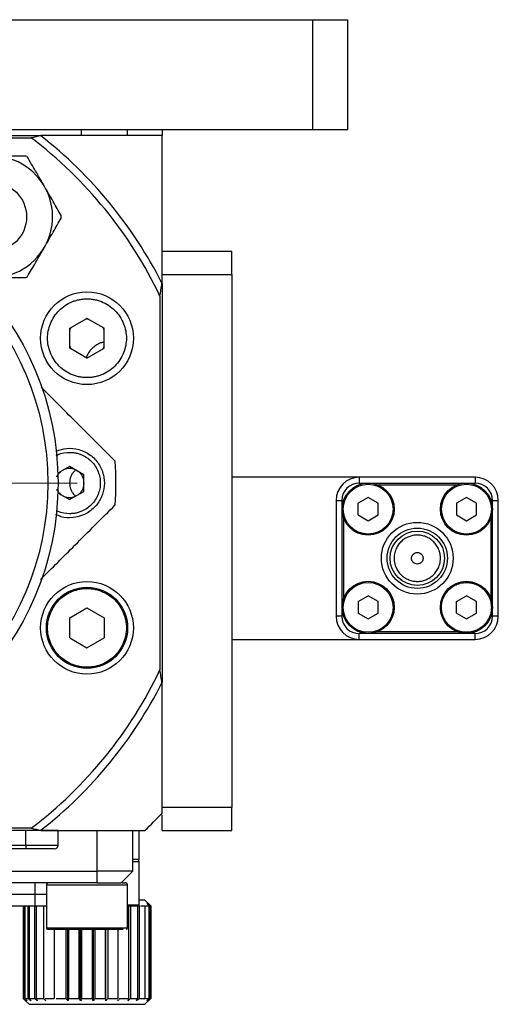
# Model space of a CAD drawing. Header units: inches. Extents: x 2.7 to 30.9, y 2.6 to 27.9.
# Tile 19 of 20: x 21.4 to 23, y 24.5 to 27.9. Entities that reach past the tile are written whole.
import ezdxf

# ---------------------------------------------------------------- set-up
doc = ezdxf.new("R2010")
doc.units = ezdxf.units.IN
doc.header["$MEASUREMENT"] = 0

# ---------------------------------------------------------------- blocks, each defined once
blk = doc.blocks.new('SW_CENTERMARKSYMBOL_8')
at = {"color": 0, "linetype": 'Continuous', "lineweight": 18}
for p, q in [((0, 0.2), (0, 1.0497)), ((0, 0), (0, 0.1)), ((-0.2, 0), (-1.0497, 0)), ((0, 0), (-0.1, 0)), ((0, 0), (0, -0.1)), ((0, 0), (0.1, 0)), ((0.2, 0), (1.0497, 0)), ((0, -0.2), (0, -1.0497))]:
    blk.add_line(p, q, dxfattribs=at)

msp = doc.modelspace()

# ---------------------------------------------------------------- linework, layer by layer
at = {"color": 7, "linetype": 'Continuous', "lineweight": 25}
for p, q in [((18.7076, 27.8851), (22.4084, 27.8851)), ((22.4084, 27.8851), (22.5265, 27.8851)), ((22.4084, 27.5111), (22.4084, 27.8851)), ((22.5265, 27.5111), (22.5265, 27.8851)), ((22.4084, 27.5111), (18.7076, 27.5111)), ((21.621, 27.5111), (21.621, 27.4914)), ((21.7785, 27.4914), (21.7785, 27.5111)), ((21.8966, 27.5111), (21.8966, 27.4914)), ((22.5265, 27.5111), (22.4084, 27.5111)), ((19.6323, 27.4914), (21.4836, 27.4914)), ((20.6375, 27.4835), (21.4512, 27.4835)), ((21.4836, 27.4914), (21.484, 27.4904)), ((22.1328, 27.0977), (21.8966, 27.0977)), ((22.1328, 27.019), (22.1328, 27.0977)), ((21.8966, 27.019), (22.1328, 27.019)), ((22.1328, 27.019), (22.1328, 25.2079)), ((21.8966, 26.9886), (21.8966, 25.6321)), ((21.8887, 26.9455), (21.8887, 25.6751)), ((21.582, 26.8363), (21.6407, 26.8701)), ((21.6407, 26.8674), (21.6335, 26.866)), ((21.6993, 26.8363), (21.6407, 26.8701)), ((21.6478, 26.866), (21.6407, 26.8674)), ((21.582, 26.7686), (21.582, 26.8363)), ((21.6993, 26.7686), (21.6993, 26.8363)), ((21.6407, 26.7347), (21.582, 26.7686)), ((21.6335, 26.7388), (21.6407, 26.7375)), ((21.6407, 26.7347), (21.6993, 26.7686)), ((21.6407, 26.7375), (21.6478, 26.7388)), ((21.5816, 26.3668), (21.5417, 26.3437)), ((21.6305, 26.3386), (21.5816, 26.3668)), ((21.6305, 26.2821), (21.6305, 26.3386)), ((22.5659, 26.33), (22.1328, 26.33)), ((22.5659, 26.33), (22.5659, 26.3103)), ((22.9596, 26.33), (22.5659, 26.33)), ((22.5659, 26.3103), (22.9596, 26.3103)), ((22.627, 26.3047), (22.899, 26.3047)), ((22.9596, 26.33), (22.9596, 26.3103)), ((21.5417, 26.2769), (21.5816, 26.2538)), ((21.5816, 26.2538), (21.6305, 26.2821)), ((22.4871, 26.2512), (22.5068, 26.2512)), ((22.4871, 26.2512), (22.4871, 25.8575)), ((22.5068, 26.2512), (22.5068, 25.8575)), ((22.596, 26.2611), (22.5619, 26.2414)), ((22.5619, 26.202), (22.5619, 26.2414)), ((22.6301, 26.2414), (22.596, 26.2611)), ((22.6301, 26.202), (22.6301, 26.2414)), ((22.93, 26.2611), (22.8959, 26.2414)), ((22.8959, 26.2414), (22.8959, 26.202)), ((22.9641, 26.2414), (22.93, 26.2611)), ((22.9641, 26.202), (22.9641, 26.2414)), ((23.0186, 25.8575), (23.0186, 26.2512)), ((23.0186, 26.2512), (23.0383, 26.2512)), ((23.0383, 25.8575), (23.0383, 26.2512)), ((22.513, 25.9187), (22.513, 26.1907)), ((22.5619, 26.202), (22.596, 26.1824)), ((22.596, 26.1824), (22.6301, 26.202)), ((22.8959, 26.202), (22.93, 26.1824)), ((22.93, 26.1824), (22.9641, 26.202)), ((23.013, 26.1907), (23.013, 25.9187)), ((22.5619, 25.9073), (22.596, 25.927)), ((22.5619, 25.9073), (22.5619, 25.868)), ((22.6301, 25.9073), (22.596, 25.927)), ((22.6301, 25.868), (22.6301, 25.9073)), ((22.8959, 25.9073), (22.93, 25.927)), ((22.8959, 25.868), (22.8959, 25.9073)), ((22.9641, 25.9073), (22.93, 25.927)), ((22.9641, 25.868), (22.9641, 25.9073)), ((21.582, 25.852), (21.6407, 25.8859)), ((21.6407, 25.8859), (21.6993, 25.852)), ((21.582, 25.7843), (21.582, 25.852)), ((21.6993, 25.852), (21.6993, 25.7843)), ((22.5068, 25.8575), (22.4871, 25.8575)), ((22.5619, 25.868), (22.596, 25.8483)), ((22.596, 25.8483), (22.6301, 25.868)), ((22.8959, 25.868), (22.93, 25.8483)), ((22.93, 25.8483), (22.9641, 25.868)), ((23.0383, 25.8575), (23.0186, 25.8575)), ((22.899, 25.8047), (22.627, 25.8047)), ((21.582, 25.7843), (21.6407, 25.7505)), ((21.6407, 25.7505), (21.6993, 25.7843)), ((22.1328, 25.7788), (22.5659, 25.7788)), ((22.9596, 25.7985), (22.5659, 25.7985)), ((22.5659, 25.7788), (22.5659, 25.7985)), ((22.5659, 25.7788), (22.9596, 25.7788)), ((22.9596, 25.7788), (22.9596, 25.7985)), ((21.8966, 25.6321), (21.8955, 25.6313)), ((22.1328, 25.2079), (21.8966, 25.2079)), ((22.1328, 25.1292), (22.1328, 25.2079)), ((21.8966, 25.1292), (21.8966, 25.1821)), ((21.4512, 25.1371), (20.6375, 25.1371)), ((21.4836, 25.1292), (19.6323, 25.1292)), ((21.4329, 25.0792), (21.4329, 25.1292)), ((21.5422, 25.1292), (21.4836, 25.1292)), ((21.5422, 25.0792), (21.5422, 25.1292)), ((21.7962, 24.9914), (21.7962, 25.1292)), ((21.8178, 25.0308), (21.8178, 25.1292)), ((21.8966, 25.1292), (22.1328, 25.1292)), ((19.6831, 25.0792), (21.4329, 25.0792)), ((21.4329, 25.0667), (19.6831, 25.0667)), ((21.4329, 25.0792), (21.4329, 25.0667)), ((21.4329, 25.0792), (21.5422, 25.0792)), ((21.5297, 25.0667), (21.4329, 25.0667)), ((21.8178, 25.0308), (21.7962, 25.0308)), ((21.8178, 24.8772), (21.8178, 25.0229)), ((19.4419, 24.9914), (21.6741, 24.9914)), ((21.7962, 24.9914), (21.6741, 24.9914)), ((21.6741, 24.9914), (21.6741, 24.952)), ((21.7568, 24.952), (21.7962, 24.9914)), ((21.6741, 24.952), (19.4419, 24.952)), ((21.5029, 24.9469), (21.5029, 24.7985)), ((21.6741, 24.952), (21.7568, 24.952)), ((21.7785, 24.7985), (21.7785, 24.9469)), ((21.306, 24.9127), (21.4635, 24.9127)), ((21.4635, 24.9127), (21.5029, 24.9127)), ((21.4635, 24.9127), (21.4635, 24.8733)), ((21.306, 24.8733), (21.4635, 24.8733)), ((21.4242, 24.8733), (21.4242, 24.5583)), ((21.4281, 24.5583), (21.4281, 24.8733)), ((21.4297, 24.8733), (21.4297, 24.5583)), ((21.4413, 24.5583), (21.4413, 24.8733)), ((21.4445, 24.8733), (21.4445, 24.5583)), ((21.4632, 24.5583), (21.4632, 24.8733)), ((21.4635, 24.8733), (21.5029, 24.8733)), ((21.4678, 24.8733), (21.4678, 24.5583)), ((21.4928, 24.8733), (21.4928, 24.5583)), ((21.7826, 24.5583), (21.7826, 24.8733)), ((21.7884, 24.8733), (21.7884, 24.5583)), ((21.8135, 24.5583), (21.8135, 24.8733)), ((21.8167, 24.8745), (21.8181, 24.8733)), ((21.8375, 24.893), (21.8178, 24.893)), ((21.8181, 24.8733), (21.8181, 24.5583)), ((21.8225, 24.8733), (21.8368, 24.8733)), ((21.8368, 24.8733), (21.8368, 24.5583)), ((21.8574, 24.8731), (21.8375, 24.893)), ((21.84, 24.8733), (21.8516, 24.8733)), ((21.8516, 24.5583), (21.8516, 24.8733)), ((21.8532, 24.8733), (21.8572, 24.8733)), ((21.8532, 24.8733), (21.8532, 24.5583)), ((21.8572, 24.5583), (21.8572, 24.8733)), ((21.8572, 24.8733), (21.8572, 24.5583)), ((21.57, 24.5583), (21.57, 24.7946)), ((21.5761, 24.5504), (21.5761, 24.7946)), ((21.5774, 24.7946), (21.5774, 24.5583)), ((21.6141, 24.5583), (21.6141, 24.7946)), ((21.6188, 24.5504), (21.6188, 24.7946)), ((21.6219, 24.7946), (21.6219, 24.5583)), ((21.6593, 24.5583), (21.6593, 24.7946)), ((21.6624, 24.5504), (21.6624, 24.7946)), ((21.6671, 24.7946), (21.6671, 24.5583)), ((21.7038, 24.5583), (21.7038, 24.7946)), ((21.7051, 24.5504), (21.7051, 24.7946)), ((21.7113, 24.7946), (21.7113, 24.5583)), ((21.4242, 24.5583), (21.4281, 24.5583)), ((21.4297, 24.5583), (21.4413, 24.5583)), ((21.4319, 24.5506), (21.4438, 24.5387)), ((21.4438, 24.5387), (21.8375, 24.5387)), ((21.4445, 24.5583), (21.4632, 24.5583)), ((21.4678, 24.5583), (21.4928, 24.5583)), ((21.4987, 24.5583), (21.529, 24.5583)), ((21.5358, 24.5583), (21.57, 24.5583)), ((21.5774, 24.5583), (21.6141, 24.5583)), ((21.6219, 24.5583), (21.6593, 24.5583)), ((21.6671, 24.5583), (21.7038, 24.5583)), ((21.7113, 24.5583), (21.7455, 24.5583)), ((21.7523, 24.5583), (21.7826, 24.5583)), ((21.7884, 24.5583), (21.8135, 24.5583)), ((21.8181, 24.5583), (21.8368, 24.5583)), ((21.8375, 24.5387), (21.8574, 24.5585)), ((21.84, 24.5583), (21.8516, 24.5583)), ((21.8532, 24.5583), (21.8572, 24.5583))]:
    msp.add_line(p, q, dxfattribs=at)
at = {"color": 8, "linetype": 'Continuous', "lineweight": 25}
for p, q in [((21.6741, 25.1292), (21.6741, 24.9914)), ((21.8178, 25.0229), (21.7962, 25.0229)), ((21.4635, 24.952), (21.4635, 24.9127)), ((21.7785, 24.8772), (21.8178, 24.8772)), ((21.5029, 24.7985), (21.7785, 24.7985)), ((21.529, 24.7946), (21.529, 24.5583)), ((21.7455, 24.7946), (21.7455, 24.5583))]:
    msp.add_line(p, q, dxfattribs=at)
at = {"color": 7, "linetype": 'Continuous', "lineweight": 25}
for centre, radius in [((21.3172, 27.2151), 0.1181), ((20.558, 26.3103), 0.9843), ((20.558, 26.3103), 0.9497), ((21.6407, 26.8024), 0.1575), ((22.596, 26.2217), 0.0886), ((22.93, 26.2217), 0.0886), ((22.763, 26.0547), 0.122), ((22.763, 26.0547), 0.1024), ((22.763, 26.0547), 0.0925), ((21.6407, 25.8182), 0.1575), ((22.596, 25.8877), 0.0886), ((22.93, 25.8877), 0.0886), ((21.6407, 25.8182), 0.1378)]:
    msp.add_circle(centre, radius, dxfattribs=at)
for centre, radius, start, end in [((20.558, 26.3103), 1.4746, 25.518, 52.7168), ((20.558, 26.3103), 1.5, 26.9142, 51.878), ((21.3172, 27.2151), 0.2067, 246.1543, 90), ((21.3172, 27.2151), 0.2362, 358.955, 1.045), ((21.3172, 27.2151), 0.2362, 298.955, 301.045), ((20.558, 26.3103), 1.1811, 356.4096, 3.5904), ((22.5659, 26.2512), 0.0787, 90, 180), ((22.5659, 26.2512), 0.0591, 90, 180), ((22.9596, 26.2512), 0.0787, 0, 90), ((22.9596, 26.2512), 0.0591, 0, 90), ((22.5659, 25.8575), 0.0787, 180, 270), ((22.5659, 25.8575), 0.0591, 180, 270), ((22.9596, 25.8575), 0.0591, 270, 0), ((22.9596, 25.8575), 0.0787, 270, 0), ((20.558, 26.3103), 1.4746, 307.2832, 334.482), ((20.558, 26.3103), 1.5, 308.122, 333.0858), ((21.5297, 25.0792), 0.0125, 270, 0), ((21.81, 25.0229), 0.00787, 0, 90), ((21.8139, 24.8772), 0.00394, 270, 0), ((21.5068, 24.7985), 0.00394, 180, 270), ((21.7745, 24.7985), 0.00394, 270, 0)]:
    msp.add_arc(centre, radius, start, end, dxfattribs=at)
for points in [[(21.484, 27.4904), (21.4731, 27.4881), (21.4621, 27.4858), (21.4512, 27.4835)], [(21.8955, 26.9893), (21.8959, 26.989), (21.8962, 26.9888), (21.8966, 26.9886)], [(21.8375, 25.1292), (21.8573, 25.149), (21.877, 25.1687), (21.8966, 25.1883)], [(21.4512, 25.1371), (21.4621, 25.1348), (21.4731, 25.1325), (21.484, 25.1303)], [(21.484, 25.1303), (21.4839, 25.1299), (21.4838, 25.1296), (21.4836, 25.1292)], [(21.8516, 24.8733), (21.8493, 24.8759), (21.847, 24.8786), (21.8447, 24.8812)], [(21.8447, 24.8812), (21.8476, 24.8786), (21.8504, 24.8759), (21.8532, 24.8733)], [(21.4242, 24.5583), (21.4268, 24.5557), (21.4294, 24.5531), (21.432, 24.5504)], [(21.4366, 24.5504), (21.4337, 24.5531), (21.4309, 24.5557), (21.4281, 24.5583)], [(21.4297, 24.5583), (21.432, 24.5557), (21.4343, 24.5531), (21.4366, 24.5504)], [(21.4501, 24.5504), (21.4471, 24.5531), (21.4442, 24.5557), (21.4413, 24.5583)], [(21.4445, 24.5583), (21.4463, 24.5557), (21.4482, 24.5531), (21.4501, 24.5504)], [(21.4719, 24.5504), (21.469, 24.5531), (21.4661, 24.5557), (21.4632, 24.5583)], [(21.4678, 24.5583), (21.4691, 24.5557), (21.4705, 24.5531), (21.4719, 24.5504)], [(21.4929, 24.5583), (21.4957, 24.5557), (21.4984, 24.5531), (21.5011, 24.5504)], [(21.5761, 24.5504), (21.5741, 24.5531), (21.572, 24.5557), (21.57, 24.5583)], [(21.5774, 24.5583), (21.577, 24.5557), (21.5766, 24.5531), (21.5761, 24.5504)], [(21.6188, 24.5504), (21.6172, 24.5531), (21.6156, 24.5557), (21.6141, 24.5583)], [(21.6219, 24.5583), (21.6209, 24.5557), (21.6198, 24.5531), (21.6188, 24.5504)], [(21.6624, 24.5504), (21.6614, 24.5531), (21.6603, 24.5557), (21.6593, 24.5583)], [(21.6671, 24.5583), (21.6656, 24.5557), (21.664, 24.5531), (21.6624, 24.5504)], [(21.7051, 24.5504), (21.7046, 24.5531), (21.7042, 24.5557), (21.7038, 24.5583)], [(21.7113, 24.5583), (21.7092, 24.5557), (21.7071, 24.5531), (21.7051, 24.5504)], [(21.745, 24.5504), (21.7475, 24.5531), (21.7499, 24.5557), (21.7524, 24.5583)], [(21.7884, 24.5583), (21.7857, 24.5557), (21.783, 24.5531), (21.7802, 24.5504)], [(21.7802, 24.5504), (21.781, 24.5531), (21.7818, 24.5557), (21.7826, 24.5583)], [(21.8181, 24.5583), (21.8152, 24.5557), (21.8123, 24.5531), (21.8094, 24.5504)], [(21.8094, 24.5504), (21.8108, 24.5531), (21.8121, 24.5557), (21.8135, 24.5583)], [(21.8532, 24.5583), (21.8504, 24.5557), (21.8476, 24.5531), (21.8447, 24.5504)], [(21.8447, 24.5504), (21.847, 24.5531), (21.8493, 24.5557), (21.8516, 24.5583)]]:
    msp.add_open_spline(points, degree=3, dxfattribs=at)
for points, knots in [([(21.8966, 27.4914), (21.8311, 27.4914), (21.7645, 27.4914), (21.6274, 27.4914), (21.557, 27.4914), (21.4836, 27.4914)], [0, 0, 0, 0, 0.5, 0.5, 1, 1, 1, 1]), ([(21.8966, 26.9886), (21.8966, 27.035), (21.8966, 27.0799), (21.8966, 27.1672), (21.8966, 27.2097), (21.8966, 27.3344), (21.8966, 27.414), (21.8966, 27.4914)], [0, 0, 0, 0, 0.25, 0.25, 0.5, 0.5, 1, 1, 1, 1]), ([(21.4346, 27.4218), (21.4161, 27.4218), (21.3973, 27.4218), (21.3681, 27.4218), (21.3582, 27.4218), (21.3379, 27.4218), (21.3276, 27.4218), (21.3172, 27.4218)], [0, 0, 0, 0, 0.5, 0.5, 0.75, 0.75, 1, 1, 1, 1]), ([(21.4962, 27.3184), (21.4859, 27.3363), (21.4759, 27.3536), (21.4612, 27.3791), (21.4563, 27.3875), (21.4468, 27.404), (21.4421, 27.4121), (21.4375, 27.4201)], [0, 0, 0, 0, 0.5, 0.5, 0.75, 0.75, 1, 1, 1, 1]), ([(21.5534, 27.2194), (21.5444, 27.235), (21.5352, 27.2509), (21.5209, 27.2756), (21.5161, 27.2839), (21.5063, 27.301), (21.5012, 27.3097), (21.4962, 27.3184)], [0, 0, 0, 0, 0.5, 0.5, 0.75, 0.75, 1, 1, 1, 1]), ([(21.4962, 27.1117), (21.5062, 27.1291), (21.516, 27.146), (21.5303, 27.1708), (21.535, 27.179), (21.5443, 27.1951), (21.5489, 27.203), (21.5534, 27.2108)], [0, 0, 0, 0, 0.5, 0.5, 0.75, 0.75, 1, 1, 1, 1]), ([(21.439, 27.0127), (21.448, 27.0283), (21.4572, 27.0442), (21.4714, 27.0689), (21.4763, 27.0772), (21.4861, 27.0943), (21.4912, 27.103), (21.4962, 27.1117)], [0, 0, 0, 0, 0.5, 0.5, 0.75, 0.75, 1, 1, 1, 1]), ([(21.3172, 27.0084), (21.3372, 27.0084), (21.3567, 27.0084), (21.3854, 27.0084), (21.3949, 27.0084), (21.4135, 27.0084), (21.4226, 27.0084), (21.4316, 27.0084)], [0, 0, 0, 0, 0.5, 0.5, 0.75, 0.75, 1, 1, 1, 1]), ([(21.8887, 26.9455), (21.8898, 26.9528), (21.8921, 26.9674), (21.8944, 26.982), (21.8955, 26.9893)], [0, 0, 0, 0, 0.497122, 1, 1, 1, 1]), ([(21.6407, 26.6686), (21.6383, 26.6686), (21.6334, 26.6687), (21.6262, 26.6693), (21.6191, 26.6702), (21.6121, 26.6716), (21.6051, 26.6733), (21.5982, 26.6754), (21.5851, 26.6802), (21.5666, 26.6897), (21.5454, 26.7071), (21.528, 26.7284), (21.5157, 26.7522), (21.5084, 26.7772), (21.506, 26.8024), (21.5084, 26.8277), (21.5157, 26.8527), (21.528, 26.8765), (21.5454, 26.8977), (21.5666, 26.9151), (21.5867, 26.9255), (21.6033, 26.9312), (21.6155, 26.9341), (21.628, 26.936), (21.6364, 26.9362), (21.6407, 26.9363)], [0, 0, 0, 0, 0.017281, 0.034439, 0.051523, 0.068584, 0.085672, 0.102838, 0.120131, 0.185085, 0.250089, 0.315042, 0.380046, 0.440005, 0.500014, 0.559974, 0.619983, 0.684936, 0.74994, 0.814894, 0.879897, 0.910049, 0.939936, 0.96983, 1, 1, 1, 1]), ([(21.6407, 26.9363), (21.6431, 26.9363), (21.6479, 26.9362), (21.6551, 26.9356), (21.6622, 26.9346), (21.6693, 26.9333), (21.6763, 26.9316), (21.6832, 26.9294), (21.6962, 26.9247), (21.7147, 26.9151), (21.736, 26.8977), (21.7534, 26.8765), (21.7657, 26.8527), (21.773, 26.8277), (21.7753, 26.8024), (21.773, 26.7772), (21.7657, 26.7522), (21.7534, 26.7284), (21.736, 26.7071), (21.7147, 26.6897), (21.6946, 26.6794), (21.6781, 26.6737), (21.6658, 26.6707), (21.6533, 26.6689), (21.6449, 26.6687), (21.6407, 26.6686)], [0, 0, 0, 0, 0.017281, 0.034439, 0.051523, 0.068584, 0.085672, 0.102838, 0.120131, 0.185085, 0.250089, 0.315042, 0.380046, 0.440005, 0.500014, 0.559974, 0.619983, 0.684936, 0.74994, 0.814894, 0.879897, 0.910049, 0.939936, 0.96983, 1, 1, 1, 1]), ([(21.5874, 26.8394), (21.5871, 26.839), (21.5847, 26.8361), (21.5832, 26.8327), (21.582, 26.8297)], [0, 0, 0, 0, 0.150437, 1, 1, 1, 1]), ([(21.6993, 26.8297), (21.6981, 26.8327), (21.6967, 26.8361), (21.6943, 26.839), (21.6939, 26.8394)], [0, 0, 0, 0, 0.847252, 1, 1, 1, 1]), ([(21.582, 26.7751), (21.5832, 26.7722), (21.5847, 26.7687), (21.5871, 26.7659), (21.5874, 26.7655)], [0, 0, 0, 0, 0.847252, 1, 1, 1, 1]), ([(21.6993, 26.7888), (21.6951, 26.7882), (21.6848, 26.7868), (21.6705, 26.7784), (21.6564, 26.7671), (21.6447, 26.753), (21.6396, 26.7421), (21.6371, 26.7366)], [0, 0, 0, 0, 0.149876, 0.362282, 0.574937, 0.787345, 1, 1, 1, 1]), ([(21.6939, 26.7655), (21.6943, 26.7659), (21.6967, 26.7687), (21.6981, 26.7722), (21.6993, 26.7751)], [0, 0, 0, 0, 0.150435, 1, 1, 1, 1]), ([(21.7368, 26.3843), (21.6917, 26.4293), (21.6083, 26.5127), (21.5239, 26.5972), (21.4851, 26.636)], [0, 0, 0, 0, 0.540743, 1, 1, 1, 1]), ([(21.5361, 26.4186), (21.5477, 26.4225), (21.5727, 26.4311), (21.6138, 26.4264), (21.6524, 26.4081), (21.6818, 26.3773), (21.6984, 26.3396), (21.7014, 26.2999), (21.6918, 26.2624), (21.6768, 26.239), (21.6573, 26.2184), (21.6326, 26.2011), (21.5931, 26.1909), (21.5587, 26.1915), (21.5408, 26.2008), (21.5353, 26.2037)], [0, 0, 0, 0, 0.080531, 0.173379, 0.266047, 0.35523, 0.439608, 0.520016, 0.598565, 0.677675, 0.692217, 0.780106, 0.867865, 0.95893, 1, 1, 1, 1]), ([(21.5362, 26.4037), (21.5385, 26.4049), (21.5523, 26.4125), (21.5683, 26.4137), (21.5816, 26.4146)], [0, 0, 0, 0, 0.167901, 1, 1, 1, 1]), ([(21.5816, 26.4146), (21.5838, 26.4146), (21.5882, 26.4145), (21.5947, 26.4139), (21.6012, 26.4129), (21.6076, 26.4114), (21.6139, 26.4096), (21.6246, 26.4057), (21.6393, 26.3982), (21.6559, 26.3846), (21.6695, 26.368), (21.679, 26.3495), (21.6847, 26.33), (21.6866, 26.3103), (21.6847, 26.2906), (21.679, 26.2712), (21.6695, 26.2526), (21.6559, 26.236), (21.6393, 26.2225), (21.6227, 26.2139), (21.6076, 26.209), (21.5947, 26.2064), (21.586, 26.2061), (21.5816, 26.206)], [0, 0, 0, 0, 0.020146, 0.040136, 0.06005, 0.079967, 0.099967, 0.120131, 0.18508, 0.250093, 0.315042, 0.380056, 0.440011, 0.500029, 0.559984, 0.620002, 0.684951, 0.749965, 0.814914, 0.879927, 0.920044, 0.959855, 1, 1, 1, 1]), ([(21.5536, 26.3506), (21.5512, 26.3488), (21.5463, 26.3451), (21.5405, 26.3381), (21.5379, 26.3326), (21.5368, 26.3302)], [0, 0, 0, 0, 0.325044, 0.699625, 1, 1, 1, 1]), ([(21.6045, 26.3536), (21.6029, 26.3545), (21.596, 26.3583), (21.5816, 26.3604), (21.5673, 26.3583), (21.5603, 26.3545), (21.5588, 26.3536)], [0, 0, 0, 0, 0.112223, 0.500255, 0.888288, 1, 1, 1, 1]), ([(21.6022, 26.3548), (21.6011, 26.3539), (21.5968, 26.3505), (21.591, 26.3429), (21.5838, 26.3292), (21.5802, 26.3103), (21.5838, 26.2914), (21.591, 26.2777), (21.5968, 26.2701), (21.6011, 26.2667), (21.6022, 26.2658)], [0, 0, 0, 0, 0.0423746, 0.1615074, 0.2808489, 0.4999987, 0.7191486, 0.8382813, 0.9576226, 1, 1, 1, 1]), ([(21.6308, 26.3103), (21.6302, 26.3165), (21.6292, 26.3261), (21.623, 26.3375), (21.617, 26.3451), (21.612, 26.3488), (21.6097, 26.3506)], [0, 0, 0, 0, 0.390753, 0.603135, 0.815963, 1, 1, 1, 1]), ([(21.6097, 26.27), (21.612, 26.2718), (21.617, 26.2755), (21.623, 26.2831), (21.6292, 26.2945), (21.6302, 26.3041), (21.6308, 26.3103)], [0, 0, 0, 0, 0.184248, 0.396574, 0.609348, 1, 1, 1, 1]), ([(22.596, 26.1371), (22.5493, 26.1371), (22.5113, 26.175), (22.5113, 26.2684), (22.5493, 26.3064), (22.596, 26.3064)], [0, 0, 0, 0, 0.5, 0.5, 1, 1, 1, 1]), ([(22.596, 26.3064), (22.6427, 26.3064), (22.6806, 26.2684), (22.6806, 26.175), (22.6427, 26.1371), (22.596, 26.1371)], [0, 0, 0, 0, 0.5, 0.5, 1, 1, 1, 1]), ([(22.93, 26.1371), (22.8833, 26.1371), (22.8454, 26.175), (22.8454, 26.2684), (22.8833, 26.3064), (22.93, 26.3064)], [0, 0, 0, 0, 0.5, 0.5, 1, 1, 1, 1]), ([(22.93, 26.3064), (22.9768, 26.3064), (23.0147, 26.2684), (23.0147, 26.175), (22.9768, 26.1371), (22.93, 26.1371)], [0, 0, 0, 0, 0.5, 0.5, 1, 1, 1, 1]), ([(21.5371, 26.2898), (21.5381, 26.2876), (21.5406, 26.2823), (21.5463, 26.2755), (21.5512, 26.2718), (21.5535, 26.27)], [0, 0, 0, 0, 0.281258, 0.666699, 1, 1, 1, 1]), ([(21.4827, 25.9823), (21.5217, 26.0212), (21.6069, 26.1065), (21.6911, 26.1906), (21.7368, 26.2363)], [0, 0, 0, 0, 0.456537, 1, 1, 1, 1]), ([(21.5588, 26.267), (21.5603, 26.2661), (21.5673, 26.2623), (21.5816, 26.2602), (21.5959, 26.2623), (21.6029, 26.2661), (21.6044, 26.267)], [0, 0, 0, 0, 0.1122233, 0.5002562, 0.8882891, 1, 1, 1, 1]), ([(21.5816, 26.206), (21.5683, 26.2069), (21.5528, 26.2079), (21.5395, 26.2152), (21.5377, 26.2162)], [0, 0, 0, 0, 0.862386, 1, 1, 1, 1]), ([(22.8418, 26.0547), (22.8417, 26.0563), (22.8417, 26.0597), (22.8412, 26.0646), (22.8404, 26.0694), (22.8393, 26.0743), (22.838, 26.079), (22.835, 26.0872), (22.8293, 26.0982), (22.8191, 26.1107), (22.8066, 26.121), (22.7926, 26.1282), (22.7779, 26.1325), (22.763, 26.1339), (22.7482, 26.1325), (22.7335, 26.1282), (22.7195, 26.121), (22.707, 26.1107), (22.6967, 26.0982), (22.6902, 26.0857), (22.6865, 26.0743), (22.6846, 26.0646), (22.6844, 26.058), (22.6843, 26.0547)], [0, 0, 0, 0, 0.020143, 0.040132, 0.060045, 0.079962, 0.099964, 0.120131, 0.185069, 0.250093, 0.315032, 0.380056, 0.44, 0.500029, 0.559973, 0.620002, 0.68494, 0.749964, 0.814903, 0.879927, 0.92004, 0.95985, 1, 1, 1, 1]), ([(22.7433, 26.0547), (22.7434, 26.0555), (22.7434, 26.0572), (22.7439, 26.0596), (22.7448, 26.0624), (22.7464, 26.0656), (22.7498, 26.0697), (22.7554, 26.0734), (22.763, 26.0748), (22.7706, 26.0734), (22.7762, 26.0697), (22.7796, 26.0656), (22.7814, 26.0621), (22.7825, 26.0584), (22.7826, 26.0559), (22.7827, 26.0547)], [0, 0, 0, 0, 0.040161, 0.080076, 0.120385, 0.185366, 0.250689, 0.380301, 0.500046, 0.619792, 0.749403, 0.814385, 0.879708, 0.939771, 1, 1, 1, 1]), ([(22.6843, 26.0547), (22.6843, 26.053), (22.6844, 26.0497), (22.6848, 26.0448), (22.6856, 26.0399), (22.6867, 26.0351), (22.6881, 26.0304), (22.691, 26.0222), (22.6967, 26.0111), (22.707, 25.9986), (22.7195, 25.9884), (22.7335, 25.9812), (22.7482, 25.9769), (22.763, 25.9755), (22.7779, 25.9769), (22.7926, 25.9812), (22.8066, 25.9884), (22.8191, 25.9986), (22.8293, 26.0111), (22.8358, 26.0237), (22.8395, 26.035), (22.8414, 26.0448), (22.8416, 26.0514), (22.8418, 26.0547)], [0, 0, 0, 0, 0.020143, 0.040132, 0.060045, 0.079962, 0.099964, 0.120131, 0.185069, 0.250093, 0.315032, 0.380056, 0.44, 0.500029, 0.559973, 0.620002, 0.68494, 0.749964, 0.814903, 0.879927, 0.92004, 0.95985, 1, 1, 1, 1]), ([(22.7827, 26.0547), (22.7827, 26.0539), (22.7826, 26.0522), (22.7821, 26.0498), (22.7812, 26.0469), (22.7796, 26.0438), (22.7762, 26.0396), (22.7706, 26.036), (22.763, 26.0345), (22.7554, 26.036), (22.7498, 26.0396), (22.7464, 26.0438), (22.7446, 26.0473), (22.7435, 26.051), (22.7434, 26.0534), (22.7433, 26.0547)], [0, 0, 0, 0, 0.040161, 0.080076, 0.120385, 0.185366, 0.250689, 0.380301, 0.500046, 0.619792, 0.749403, 0.814385, 0.879708, 0.939771, 1, 1, 1, 1]), ([(22.596, 25.803), (22.5493, 25.803), (22.5113, 25.8409), (22.5113, 25.9344), (22.5493, 25.9723), (22.596, 25.9723)], [0, 0, 0, 0, 0.5, 0.5, 1, 1, 1, 1]), ([(22.596, 25.9723), (22.6427, 25.9723), (22.6806, 25.9344), (22.6806, 25.8409), (22.6427, 25.803), (22.596, 25.803)], [0, 0, 0, 0, 0.5, 0.5, 1, 1, 1, 1]), ([(22.93, 25.803), (22.9283, 25.803), (22.9247, 25.8031), (22.9194, 25.8036), (22.9142, 25.8044), (22.909, 25.8056), (22.9039, 25.8071), (22.8951, 25.8102), (22.8832, 25.8164), (22.8698, 25.8274), (22.8588, 25.8408), (22.851, 25.8559), (22.8464, 25.8717), (22.8449, 25.8876), (22.8464, 25.9036), (22.851, 25.9194), (22.8588, 25.9345), (22.8698, 25.9479), (22.8832, 25.9589), (22.8967, 25.9659), (22.9089, 25.9699), (22.9194, 25.9719), (22.9265, 25.9722), (22.93, 25.9723)], [0, 0, 0, 0, 0.020144, 0.040133, 0.060046, 0.079963, 0.099965, 0.120131, 0.185072, 0.250093, 0.315035, 0.380056, 0.440003, 0.500029, 0.559976, 0.620002, 0.684943, 0.749964, 0.814906, 0.879927, 0.920041, 0.959851, 1, 1, 1, 1]), ([(22.93, 25.9723), (22.9318, 25.9723), (22.9354, 25.9722), (22.9407, 25.9717), (22.9459, 25.9709), (22.9511, 25.9697), (22.9562, 25.9682), (22.9649, 25.9651), (22.9769, 25.9589), (22.9903, 25.9479), (23.0013, 25.9345), (23.0091, 25.9194), (23.0137, 25.9036), (23.0152, 25.8877), (23.0137, 25.8717), (23.0091, 25.8559), (23.0013, 25.8408), (22.9903, 25.8274), (22.9769, 25.8164), (22.9634, 25.8094), (22.9512, 25.8055), (22.9407, 25.8034), (22.9336, 25.8031), (22.93, 25.803)], [0, 0, 0, 0, 0.020144, 0.040133, 0.060046, 0.079963, 0.099965, 0.120131, 0.185072, 0.250093, 0.315035, 0.380056, 0.440003, 0.500029, 0.559976, 0.620002, 0.684943, 0.749964, 0.814906, 0.879927, 0.920041, 0.959851, 1, 1, 1, 1]), ([(21.6407, 25.6843), (21.6383, 25.6844), (21.6334, 25.6844), (21.6262, 25.685), (21.6191, 25.686), (21.6121, 25.6873), (21.6051, 25.6891), (21.5982, 25.6912), (21.5851, 25.6959), (21.5666, 25.7055), (21.5454, 25.7229), (21.528, 25.7441), (21.5157, 25.7679), (21.5084, 25.7929), (21.506, 25.8182), (21.5084, 25.8434), (21.5157, 25.8684), (21.528, 25.8922), (21.5454, 25.9135), (21.5666, 25.9309), (21.5867, 25.9412), (21.6033, 25.9469), (21.6155, 25.9499), (21.628, 25.9517), (21.6364, 25.9519), (21.6407, 25.952)], [0, 0, 0, 0, 0.017281, 0.034439, 0.051523, 0.068584, 0.085672, 0.102838, 0.120131, 0.185085, 0.250089, 0.315042, 0.380046, 0.440005, 0.500014, 0.559974, 0.619983, 0.684936, 0.74994, 0.814894, 0.879897, 0.910049, 0.939936, 0.96983, 1, 1, 1, 1]), ([(21.6407, 25.952), (21.6431, 25.952), (21.6479, 25.9519), (21.6551, 25.9513), (21.6622, 25.9504), (21.6693, 25.949), (21.6763, 25.9473), (21.6832, 25.9452), (21.6962, 25.9404), (21.7147, 25.9309), (21.736, 25.9135), (21.7534, 25.8922), (21.7657, 25.8684), (21.773, 25.8434), (21.7753, 25.8182), (21.773, 25.7929), (21.7657, 25.768), (21.7534, 25.7441), (21.736, 25.7229), (21.7147, 25.7055), (21.6946, 25.6951), (21.6781, 25.6894), (21.6658, 25.6865), (21.6533, 25.6847), (21.6449, 25.6844), (21.6407, 25.6843)], [0, 0, 0, 0, 0.017281, 0.034439, 0.051523, 0.068584, 0.085672, 0.102838, 0.120131, 0.185085, 0.250089, 0.315042, 0.380046, 0.440005, 0.500014, 0.559974, 0.619983, 0.684936, 0.74994, 0.814894, 0.879897, 0.910049, 0.939936, 0.96983, 1, 1, 1, 1]), ([(21.8955, 25.6313), (21.8944, 25.6386), (21.8921, 25.6532), (21.8898, 25.6678), (21.8887, 25.6751)], [0, 0, 0, 0, 0.502878, 1, 1, 1, 1]), ([(21.8966, 25.1883), (21.8966, 25.257), (21.8966, 25.3276), (21.8966, 25.4746), (21.8966, 25.5509), (21.8966, 25.6321)], [0, 0, 0, 0, 0.5, 0.5, 1, 1, 1, 1]), ([(21.4836, 25.1292), (21.546, 25.1292), (21.6062, 25.1292), (21.7238, 25.1292), (21.7812, 25.1292), (21.8375, 25.1292)], [0, 0, 0, 0, 0.5, 0.5, 1, 1, 1, 1]), ([(21.5108, 24.952), (21.5097, 24.9519), (21.5077, 24.9517), (21.5051, 24.9499), (21.5032, 24.9473), (21.503, 24.9452), (21.5029, 24.9442)], [0, 0, 0, 0, 0.2497, 0.499643, 0.749771, 1, 1, 1, 1]), ([(21.7597, 24.952), (21.7606, 24.952), (21.7625, 24.952), (21.7648, 24.952), (21.7668, 24.952), (21.7684, 24.952), (21.7695, 24.952), (21.7703, 24.952), (21.7705, 24.952), (21.7706, 24.952)], [0, 0, 0, 0, 0.143788, 0.286511, 0.42862, 0.570568, 0.712813, 0.855808, 1, 1, 1, 1]), ([(21.7785, 24.9442), (21.7783, 24.9452), (21.7781, 24.9473), (21.7763, 24.9499), (21.7737, 24.9517), (21.7716, 24.9519), (21.7706, 24.952)], [0, 0, 0, 0, 0.250229, 0.500357, 0.7503, 1, 1, 1, 1]), ([(21.7785, 24.8733), (21.7817, 24.8733), (21.7913, 24.8733), (21.8023, 24.8733), (21.8126, 24.8733), (21.8119, 24.8733), (21.8116, 24.8733)], [0, 0, 0, 0, 0.143007, 0.419492, 0.696189, 1, 1, 1, 1]), ([(21.5069, 24.7946), (21.5058, 24.7946), (21.5155, 24.7946), (21.5535, 24.7946), (21.5805, 24.7946), (21.6412, 24.7946), (21.6731, 24.7946), (21.7287, 24.7946), (21.7508, 24.7946), (21.7633, 24.7946)], [0, 0, 0, 0, 0.25, 0.25, 0.5, 0.5, 0.75, 0.75, 1, 1, 1, 1])]:
    msp.add_open_spline(points, degree=3, knots=knots, dxfattribs=at)
at = {"color": 8, "linetype": 'Continuous', "lineweight": 25}
for points, knots in [([(21.5034, 24.9442), (21.505, 24.9442), (21.5084, 24.9442), (21.539, 24.9442), (21.5838, 24.9442), (21.6379, 24.9442), (21.6919, 24.9442), (21.7395, 24.9442), (21.7577, 24.9442), (21.7669, 24.9442)], [0, 0, 0, 0, 0.136545, 0.280454, 0.424363, 0.568272, 0.712182, 0.856091, 1, 1, 1, 1]), ([(21.7669, 24.9442), (21.7741, 24.9442), (21.7816, 24.9442), (21.7781, 24.9442), (21.778, 24.9442)], [0, 0, 0, 0, 0.9513216, 1, 1, 1, 1])]:
    msp.add_open_spline(points, degree=3, knots=knots, dxfattribs=at)

# ---------------------------------------------------------------- block references
at = {"color": 7, "linetype": 'Continuous', "lineweight": 18}
msp.add_blockref('SW_CENTERMARKSYMBOL_8', (20.558, 26.3103), dxfattribs=at)

doc.saveas('drawing.dxf')
